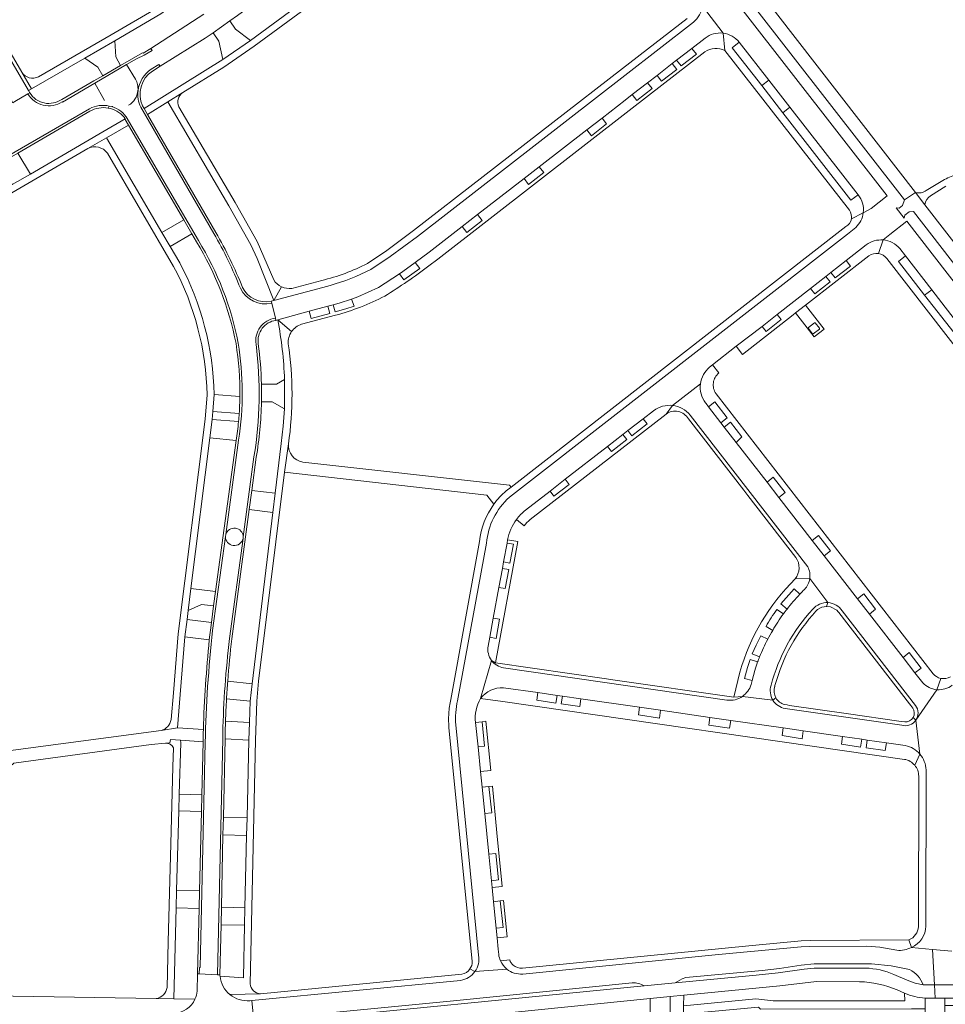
# Model space of a CAD drawing. Header units: metres. Extents: x 166325 to 190320, y 381923 to 404576.
# Tile 96 of 256: x 171317 to 171529, y 385878 to 386103. Entities that reach past the tile are written whole.
import ezdxf

# ---------------------------------------------------------------- set-up
doc = ezdxf.new("R2010")
doc.units = ezdxf.units.M
for name, color, linetype, lineweight in [('B-WE-VH-VERHARDING_ASFALT-GV', 8, 'Continuous', 18), ('B-WE-VH-VERHARDING_BETONSTRAATSTEEN-GV', 8, 'Continuous', 18), ('B-WE-VH-VERHARDING_HALFVERHARDING-GV', 8, 'Continuous', 18)]:
    doc.layers.add(name, color=color, linetype=linetype, lineweight=lineweight)

msp = doc.modelspace()

# ---------------------------------------------------------------- linework, layer by layer
at = {"layer": 'B-WE-VH-VERHARDING_ASFALT-GV', "flags": 128}
msp.add_lwpolyline([(171446.234, 386161.375), (171445.371, 386162.487), (171444.769, 386163.306), (171443.865, 386164.536), (171443.155, 386165.502), (171442.59, 386166.271), (171442.513, 386166.375), (171440.489, 386169.129), (171439.918, 386169.907), (171439.796, 386170.072), (171437.418, 386167.932), (171440.773, 386163.475), (171442.884, 386160.73), (171482.712, 386109.335), (171482.14, 386108.297), (171481.359, 386107.659), (171480.647, 386107.76), (171482.498, 386105.371), (171482.586, 386106.084), (171483.365, 386106.713), (171484.618, 386106.876), (171519.418, 386062.154), (171521.923, 386063.795), (171514.016, 386073.989)], close=True, dxfattribs=at)
for points in [[(171336.406, 386084.867), (171334.255, 386088.793), (171326.809, 386084.477), (171326.739, 386084.564)], [(171318.889, 386086.373), (171315.891, 386084.599)], [(171344.104, 386087.092), (171344.078, 386087.107)], [(171338.348, 386083.451), (171337.528, 386083.593)], [(171582.95, 385985.12), (171579.006, 385990.205), (171576.733, 385993.134), (171524.073, 386061.024), (171521.923, 386063.795), (171519.418, 386062.154), (171519.007, 386060.807), (171518.235, 386060.225), (171517.538, 386060.322), (171519.389, 386057.935), (171519.485, 386058.623), (171520.491, 386059.368), (171521.49, 386059.463), (171578.403, 385986.019), (171577.953, 385984.861), (171577.161, 385984.237), (171576.487, 385984.316), (171578.327, 385981.944), (171578.389, 385982.607), (171579.273, 385983.28), (171580.515, 385983.361), (171649.012, 385895.301)], [(171375.513, 386035.062), (171374.674, 386038.474)], [(171367.107, 386007.172), (171364.155, 385985.549)], [(171368.18, 385985.07), (171370.63, 386003.346)], [(171364.099, 385985.141), (171361.165, 385963.657)], [(171364.155, 385985.549), (171364.099, 385985.141)], [(171368.115, 385984.639), (171368.18, 385985.07)], [(171365.039, 385961.767), (171368.115, 385984.639)], [(171363.464, 385938.905), (171363.492, 385940.188)], [(171359.463, 385937.997), (171358.32, 385886.554), (171358.168, 385886.557), (171358.119, 385885.053), (171362.294, 385884.86), (171363.464, 385938.905)], [(171654.26, 385882.652), (171659.639, 385886.332), (171657.129, 385888.526), (171656.288, 385887.668), (171650.66, 385883.845), (171649.334, 385882.944), (171648.541, 385882.56), (171647.79, 385882.455), (171626.909, 385882.471), (171622.521, 385882.475), (171599.306, 385882.493), (171592.264, 385882.499), (171557.601, 385882.526), (171550.276, 385882.532), (171532.819, 385882.546), (171529.025, 385882.549), (171526.312, 385882.562), (171526.456, 385879.546), (171528.646, 385879.547), (171592.554, 385879.552), (171597.059, 385879.529), (171599.409, 385879.525), (171637.672, 385879.49), (171647.255, 385879.481)], [(171510.508, 385886.418), (171498.761, 385886.387), (171496.493, 385886.189), (171490.558, 385885.344), (171485.53, 385884.79), (171466.955, 385883.015), (171459.914, 385882.342), (171373.067, 385873.783), (171370.089, 385873.358), (171367.138, 385872.774), (171361.973, 385871.602), (171363.162, 385868.058)], [(171524.445, 385879.545), (171526.456, 385879.546), (171526.312, 385882.562), (171523.716, 385882.574), (171521.839, 385882.963), (171520.006, 385883.66), (171517.015, 385884.945)], [(171461.262, 385879.462), (171465.846, 385879.908), (171468.916, 385880.206), (171490.901, 385882.341), (171499.317, 385883.373), (171509.137, 385883.295)], [(171517.726, 385881.408), (171519.452, 385880.637)], [(171364.895, 385869.128), (171369.881, 385870.273), (171372.813, 385870.724), (171416.77, 385874.985), (171461.262, 385879.462)]]:
    msp.add_lwpolyline(points, dxfattribs=at)
at = {"layer": 'B-WE-VH-VERHARDING_ASFALT-GV'}
for points in [[(171326.739, 386084.564, -0.425905), (171318.889, 386086.373)], [(171344.078, 386087.107, -0.2385838), (171341.94, 386083.753)], [(171344.713, 386083.364, -0.1397912), (171344.104, 386087.092)], [(171367.524, 386041.894, 0.0353416), (171361.463, 386054.426)], [(171367.012, 386029.371, -0.0790575), (171367.107, 386007.172)], [(171368.115, 385984.639, -0.9019308), (171364.099, 385985.141)], [(171368.18, 385985.07, 0.8518942), (171364.155, 385985.549)], [(171361.165, 385963.657, 0.0219761), (171359.463, 385937.997)], [(171363.492, 385940.188, -0.0235846), (171365.039, 385961.767)], [(171517.015, 385884.945, 0.0895155), (171510.508, 385886.418)], [(171509.137, 385883.295, -0.0934571), (171517.726, 385881.408)], [(171519.452, 385880.637, 0.0904952), (171524.173, 385879.554)]]:
    msp.add_lwpolyline(points, format="xyb", dxfattribs=at)
at = {"layer": 'B-WE-VH-VERHARDING_BETONSTRAATSTEEN-GV', "flags": 128}
for points in [[(171437.967, 386148.514), (171435.185, 386152.119), (171411.962, 386130.503), (171409.145, 386127.88), (171407.749, 386126.581), (171399.28, 386120.338), (171395.987, 386117.904), (171393.61, 386116.151), (171390.236, 386113.662), (171369.812, 386098.595), (171363.499, 386094.255), (171345.482, 386083.036), (171346.287, 386081.645), (171350.95, 386084.523), (171354.34, 386086.663), (171363.7, 386092.452), (171370.702, 386097.248), (171408.845, 386125.366), (171433.832, 386148.548)], [(171285.596, 386135.33), (171285.948, 386134.927), (171298.002, 386114.225), (171301.416, 386108.366), (171314.315, 386086.21), (171315.136, 386084.844), (171315.446, 386084.329), (171315.891, 386084.599), (171318.889, 386086.373), (171319.33, 386086.634), (171319.042, 386087.128), (171289.275, 386138.184)], [(171289.275, 386138.184), (171319.042, 386087.128), (171319.749, 386087.534), (171317.524, 386091.355), (171303.898, 386114.756)], [(171338.828, 386098.522), (171349.353, 386104.666), (171355.736, 386109.405), (171358.825, 386111.68), (171362.041, 386114.065), (171365.077, 386116.307), (171375.623, 386124.06), (171372.898, 386127.683)], [(171372.687, 386123.924), (171348.542, 386106.015), (171337.989, 386099.847), (171321.37, 386090.295)], [(171347.122, 386092.015), (171348.873, 386093.113), (171349.15, 386092.671), (171359.475, 386099.092), (171361.258, 386100.344), (171365.109, 386103.049), (171366.856, 386104.276), (171386.266, 386118.564), (171389.116, 386120.662), (171392.24, 386122.962)], [(171477.919, 386100.255), (171473.193, 386106.451)], [(171510.011, 386059.189), (171511.799, 386060.158), (171515.439, 386063.021), (171482.498, 386105.371), (171480.647, 386107.76)], [(171359.19, 386104.577), (171347.019, 386096.778), (171347.32, 386096.271), (171345.501, 386095.186), (171343.786, 386094.405), (171341.5, 386093.059), (171343.502, 386089.753)], [(171469.722, 386103.625), (171454.892, 386092.146), (171407.102, 386055.082), (171400.999, 386050.561), (171396.569, 386047.588)], [(171471.181, 386102.765), (171455.475, 386090.597), (171407.996, 386053.748), (171401.759, 386049.185), (171397.333, 386046.233)], [(171455.475, 386090.597), (171471.181, 386102.765)], [(171478.33, 386096.278), (171477.919, 386100.255)], [(171477.919, 386100.255), (171478.33, 386096.278), (171506.821, 386059.731)], [(171317.524, 386091.355), (171319.749, 386087.534), (171331.901, 386094.533), (171338.828, 386098.522)], [(171473.8, 386099.119), (171470.782, 386096.776), (171471.836, 386095.447), (171468.328, 386092.759), (171467.288, 386094.064), (171466.304, 386093.3), (171467.343, 386091.953), (171463.851, 386089.258), (171462.816, 386090.592), (171460.651, 386088.912), (171461.693, 386087.604), (171458.206, 386084.88), (171457.155, 386086.198), (171455.556, 386084.957), (171450.248, 386080.842), (171451.296, 386079.506), (171447.794, 386076.77), (171446.756, 386078.134), (171435.891, 386069.71), (171436.931, 386068.36), (171433.42, 386065.649), (171432.402, 386067.004), (171421.769, 386058.759), (171422.812, 386057.401), (171419.298, 386054.685), (171418.255, 386056.034), (171410.728, 386050.197), (171407.513, 386047.83), (171408.552, 386046.438), (171404.93, 386043.838), (171403.918, 386045.243), (171399.097, 386042.078), (171394.364, 386039.933), (171392.939, 386039.414), (171393.535, 386037.836), (171391.641, 386037.202), (171389.227, 386036.486), (171388.753, 386038.103), (171387.535, 386037.775), (171387.988, 386036.164), (171383.702, 386035.001), (171383.273, 386036.628), (171376.055, 386034.675), (171379.217, 386031.987)], [(171432.402, 386067.004), (171435.891, 386069.71), (171446.756, 386078.134), (171450.248, 386080.842), (171455.556, 386084.957), (171457.155, 386086.198), (171460.651, 386088.912), (171462.816, 386090.592), (171466.304, 386093.3), (171467.288, 386094.064), (171470.782, 386096.776), (171473.8, 386099.119)], [(171491.569, 386082.066), (171486.757, 386088.248), (171480.031, 386096.889), (171481.647, 386098.166)], [(171481.647, 386098.166), (171488.392, 386089.494), (171493.211, 386083.298), (171508.798, 386063.257)], [(171341.5, 386093.059), (171343.786, 386094.405), (171345.501, 386095.186), (171347.32, 386096.271), (171347.019, 386096.778), (171345.309, 386095.683), (171345.155, 386095.755), (171340.111, 386092.854), (171336.033, 386090.508), (171333.958, 386089.368), (171326.665, 386085.119)], [(171410.633, 386047.018), (171412.669, 386048.598), (171457.148, 386083.115), (171473.766, 386095.983)], [(171326.739, 386084.564), (171326.809, 386084.477), (171334.255, 386088.793), (171341.5, 386093.059)], [(171347.397, 386091.58), (171349.15, 386092.671), (171348.873, 386093.113), (171347.122, 386092.015)], [(171397.333, 386046.233), (171401.759, 386049.185), (171407.996, 386053.748), (171455.475, 386090.597)], [(171319.33, 386086.634), (171318.889, 386086.373)], [(171354.34, 386086.663), (171350.95, 386084.523), (171364.875, 386060.75), (171369.926, 386051.81), (171371.333, 386048.692), (171375.143, 386039.14), (171376.942, 386042.247)], [(171332.972, 386082.971), (171279.031, 386051.734), (171279.071, 386051.641)], [(171279.08, 386051.039), (171283.967, 386053.88), (171287.691, 386056.045), (171291.865, 386058.47), (171306.892, 386067.203), (171310.893, 386069.529), (171312.441, 386070.429), (171316.594, 386072.842), (171333.091, 386082.43)], [(171337.248, 386083.114), (171337.527, 386083.591), (171337.528, 386083.593)], [(171344.713, 386083.364), (171361.463, 386054.426)], [(171361.914, 386054.644), (171346.287, 386081.645), (171345.482, 386083.036), (171345.155, 386083.6)], [(171375.135, 386043.822), (171371.328, 386052.589), (171366.307, 386061.485), (171353.46, 386083.404)], [(171508.798, 386063.257), (171507.176, 386062.018), (171491.569, 386082.066)], [(171340.904, 386081.02), (171341.125, 386080.641), (171341.194, 386080.523), (171341.939, 386079.241), (171354.565, 386057.535), (171356.43, 386054.329), (171357.487, 386052.512)], [(171357.905, 386052.813), (171341.423, 386081.147)], [(171353.631, 386047.709), (171351.44, 386051.454), (171349.578, 386054.637), (171336.902, 386076.307), (171332.594, 386073.875)], [(171337.095, 386072.808), (171352.25, 386046.903)], [(171388.03, 386042.543), (171386.393, 386042.111), (171375.143, 386039.14), (171374.549, 386038.983), (171374.674, 386038.474), (171375.513, 386035.062), (171375.635, 386034.562), (171376.055, 386034.675), (171383.273, 386036.628), (171387.535, 386037.775), (171388.753, 386038.103), (171390.101, 386038.484), (171392.939, 386039.414), (171394.364, 386039.933), (171399.097, 386042.078), (171403.918, 386045.243), (171404.68, 386045.743), (171407.513, 386047.83), (171410.728, 386050.197), (171418.255, 386056.034), (171421.769, 386058.759), (171432.402, 386067.004)], [(171510.011, 386059.189), (171507.281, 386057.748)], [(171511.799, 386060.158), (171510.011, 386059.189)], [(171519.938, 386057.228), (171516.063, 386054.231), (171514.573, 386052.945)], [(171568.66, 385982.984), (171570.452, 385984.301), (171574.215, 385987.245), (171519.938, 386057.228)], [(171506.044, 386056.011), (171429.438, 385996.421), (171428.3, 385995.54)], [(171429.044, 385994.094), (171506.417, 386054.303), (171508.282, 386055.836)], [(171514.573, 386052.945), (171513.46, 386049.842)], [(171514.573, 386052.945), (171516.063, 386054.231)], [(171510.68, 386051.83), (171506.093, 386048.247), (171507.075, 386046.997), (171503.593, 386044.258), (171502.552, 386045.481), (171501.435, 386044.608), (171502.438, 386043.347), (171498.935, 386040.609), (171497.946, 386041.883), (171490.335, 386035.914), (171491.24, 386034.734), (171487.769, 386032.015), (171486.842, 386033.19), (171480.961, 386028.629), (171482.403, 386026.783), (171493.974, 386035.817), (171494.526, 386036.248), (171496.788, 386038.015)], [(171490.335, 386035.914), (171497.946, 386041.883), (171501.435, 386044.608), (171502.552, 386045.481), (171506.093, 386048.247), (171510.68, 386051.83)], [(171539.016, 386021.082), (171530.768, 386031.711), (171524.039, 386040.313), (171518.036, 386048.053), (171519.645, 386049.318), (171518.326, 386051.021)], [(171518.326, 386051.021), (171519.645, 386049.318), (171525.65, 386041.556), (171532.327, 386032.957), (171540.603, 386022.286), (171545.727, 386015.679), (171553.69, 386005.413), (171558.673, 385998.988), (171567.424, 385987.705), (171567.614, 385987.46)], [(171496.788, 386038.015), (171511.262, 386049.315)], [(171515.41, 386048.703), (171529.397, 386030.671), (171564.88, 385984.993)], [(171386.116, 386043.679), (171379.307, 386041.861)], [(171376.942, 386042.247), (171375.143, 386039.14), (171386.393, 386042.111), (171388.03, 386042.543)], [(171374.674, 386038.474), (171374.549, 386038.983)], [(171375.635, 386034.562), (171375.513, 386035.062)], [(171379.217, 386031.987), (171376.055, 386034.675)], [(171381.519, 386033.69), (171389.296, 386035.732)], [(171474.841, 386023.834), (171475.508, 386024.354), (171480.961, 386028.629), (171486.842, 386033.19), (171490.335, 386035.914)], [(171476.948, 386022.524), (171475.508, 386024.354), (171474.841, 386023.834)], [(171377.617, 386021.016), (171377.593, 386014.33), (171377.334, 386010.36), (171376.863, 386006.409), (171375.503, 385995.002), (171374.964, 385990.593), (171370.175, 385951.421), (171369.787, 385947.448), (171369.595, 385942.545), (171369.441, 385938.547), (171369.036, 385920.761), (171368.945, 385916.765), (171368.568, 385900.216), (171368.477, 385896.228), (171368.203, 385884.17), (171362.86, 385884.534)], [(171372.329, 386015.904), (171372.321, 386019.965)], [(171466.382, 386015.098), (171472.74, 386020.059)], [(171359.897, 386017.505), (171359.462, 386011.954), (171353.288, 385962.866), (171352.19, 385949.341), (171351.678, 385943.243)], [(171355.569, 385968.185), (171356.203, 385973.229), (171360.543, 386007.723), (171361.062, 386011.888), (171361.205, 386013.743), (171361.495, 386017.629)], [(171367.402, 386017.154), (171361.495, 386017.629), (171361.205, 386013.743), (171367.245, 386013.247)], [(171526.002, 385953.733), (171476.326, 386017.757)], [(171464.878, 386013.126), (171466.382, 386015.098)], [(171473.9, 386015.697), (171474.035, 386015.524), (171474.613, 386014.779), (171476.034, 386015.933), (171478.871, 386012.268), (171477.438, 386011.138), (171478.21, 386010.143), (171479.65, 386011.251), (171482.249, 386007.918), (171480.925, 386006.644), (171487.978, 385997.555), (171489.405, 385998.672), (171492.142, 385995.163), (171490.697, 385994.051), (171498.337, 385984.205), (171499.762, 385985.319), (171502.497, 385981.81), (171501.041, 385980.719), (171508.677, 385970.878), (171510.112, 385971.981), (171512.824, 385968.48), (171511.389, 385967.383), (171519.108, 385957.436), (171520.531, 385958.556), (171523.253, 385955.042), (171521.82, 385953.94), (171523.606, 385951.638)], [(171498.337, 385984.205), (171490.697, 385994.051), (171487.978, 385997.555), (171480.925, 386006.644), (171478.21, 386010.143), (171477.438, 386011.138), (171474.613, 386014.779), (171474.035, 386015.524), (171473.9, 386015.697)], [(171367.094, 386011.391), (171361.062, 386011.888), (171360.543, 386007.723), (171366.56, 386007.113)], [(171462.033, 386013.897), (171459.651, 386012.047), (171460.574, 386010.881), (171457.082, 386008.171), (171456.168, 386009.341), (171454.989, 386008.425), (171455.906, 386007.274), (171452.408, 386004.556), (171451.501, 386005.715), (171441.829, 385998.2), (171442.739, 385997.038), (171439.234, 385994.315), (171438.345, 385995.493), (171432.713, 385991.117)], [(171432.713, 385991.117), (171438.345, 385995.493), (171441.829, 385998.2), (171451.501, 386005.715), (171454.989, 386008.425), (171456.168, 386009.341), (171459.651, 386012.047), (171462.033, 386013.897)], [(171433.781, 385988.993), (171464.878, 386013.126)], [(171469.994, 386012.036), (171482.657, 385995.705), (171483.572, 385994.525), (171494.569, 385980.343)], [(171470.386, 386012.875), (171497.309, 385978.206)], [(171366.56, 386007.113), (171361.851, 385972.525), (171361.402, 385969.229), (171360.888, 385965.465), (171360.652, 385963.718), (171360.53, 385962.595), (171360.411, 385961.471)], [(171361.165, 385963.657), (171364.099, 385985.141), (171364.155, 385985.549), (171367.107, 386007.172)], [(171377.597, 385999.823), (171378.519, 386006.283)], [(171378.519, 386006.283), (171377.597, 385999.823), (171423.918, 385994.576), (171425.504, 385992.511)], [(171370.63, 386003.346), (171368.18, 385985.07), (171368.115, 385984.639), (171365.039, 385961.767)], [(171365.534, 385961.722), (171369.537, 385991.263), (171370.133, 385995.667), (171371.16, 386003.243)], [(171428.3, 385995.54), (171429.438, 385996.421), (171429.08, 385996.873), (171381.784, 386002.149)], [(171369.791, 385882.836), (171370.973, 385938.569), (171371.304, 385947.439), (171371.674, 385952.035), (171377.597, 385999.823)], [(171430.68, 385989.032), (171432.419, 385987.527)], [(171422.245, 385983.951), (171415.641, 385947.872)], [(171423.814, 385983.619), (171417.196, 385947.568)], [(171430.951, 385983.976), (171428.639, 385984.359), (171428.528, 385983.618), (171429.975, 385983.384), (171429.17, 385979.032), (171427.733, 385979.306), (171427.462, 385977.838), (171428.911, 385977.574), (171428.108, 385973.226), (171426.658, 385973.484), (171425.357, 385966.433), (171426.811, 385966.178), (171426.01, 385961.816), (171424.557, 385962.096), (171424.18, 385960.056)], [(171424.18, 385960.056), (171424.557, 385962.096), (171425.357, 385966.433), (171426.658, 385973.484), (171427.462, 385977.838), (171427.733, 385979.306), (171428.528, 385983.618), (171428.639, 385984.359)], [(171424.945, 385956.788), (171425.846, 385956.206), (171430.951, 385983.976)], [(171523.606, 385951.638), (171521.82, 385953.94), (171519.108, 385957.436), (171511.389, 385967.383), (171508.677, 385970.878), (171501.041, 385980.719), (171498.337, 385984.205)], [(171494.412, 385975.445), (171497.751, 385975.485)], [(171497.751, 385975.485), (171501.923, 385970.002)], [(171492.559, 385968.513), (171491.132, 385969.698), (171494.201, 385973.186), (171495.461, 385971.912)], [(171499.177, 385968.04), (171499.312, 385968.185), (171499.448, 385968.329), (171499.478, 385968.361), (171499.508, 385968.393), (171500.532, 385968.98), (171501.59, 385969.147), (171501.923, 385970.002)], [(171501.923, 385970.002), (171501.59, 385969.147), (171502.537, 385969.026), (171503.984, 385968.264), (171504.271, 385967.893), (171504.418, 385967.703), (171520.592, 385946.831), (171520.869, 385946.474), (171521.332, 385945.877)], [(171349.371, 385940.729), (171353.143, 385941.353), (171353.707, 385949.017), (171354.831, 385962.145), (171355.31, 385966.131), (171355.569, 385968.185)], [(171491.732, 385967.41), (171490.263, 385968.453)], [(171521.956, 385946.471), (171505.17, 385968.101)], [(171489.275, 385963.655), (171487.758, 385964.563)], [(171488.147, 385961.616), (171486.576, 385962.431), (171485.47, 385960.231), (171484.613, 385958.293), (171486.295, 385957.601)], [(171422.474, 385948.093), (171424.945, 385956.788)], [(171452.742, 385952.333), (171451.264, 385952.545), (171425.846, 385956.206), (171424.945, 385956.788)], [(171484.326, 385951.265), (171484.57, 385952.203), (171482.801, 385952.661), (171483.48, 385955.141), (171484.104, 385956.987), (171485.837, 385956.421)], [(171485.837, 385956.421), (171484.104, 385956.987), (171483.48, 385955.141), (171482.801, 385952.661), (171484.57, 385952.203), (171485.165, 385954.487)], [(171427.715, 385955.068), (171478.798, 385947.701)], [(171481.776, 385954.093), (171480.402, 385948.349), (171482.362, 385948.553)], [(171485.165, 385954.487), (171484.57, 385952.203), (171484.326, 385951.265)], [(171364.345, 385947.981), (171369.787, 385947.448), (171370.175, 385951.421)], [(171370.175, 385951.421), (171364.609, 385952.022)], [(171482.362, 385948.553), (171480.402, 385948.349), (171452.742, 385952.333)], [(171489.72, 385950.715), (171489.73, 385950.755), (171489.741, 385950.795), (171489.799, 385951.017), (171489.859, 385951.24)], [(171526.857, 385950.084), (171527.736, 385952.68)], [(171427.692, 385950.536), (171435.569, 385949.404), (171439.941, 385948.775), (171441.199, 385948.595), (171445.419, 385947.988), (171458.818, 385946.062), (171463.627, 385945.37), (171474.91, 385943.748), (171479.687, 385943.061), (171491.678, 385941.337), (171496.27, 385940.677), (171505.247, 385939.386), (171509.653, 385938.753), (171510.904, 385938.573), (171515.296, 385937.942), (171519.606, 385937.322)], [(171474.91, 385943.748), (171463.627, 385945.37), (171463.367, 385943.604), (171458.565, 385944.305), (171458.818, 385946.062), (171445.419, 385947.988), (171445.166, 385946.223), (171440.927, 385946.86), (171441.199, 385948.595), (171439.941, 385948.775), (171439.671, 385947.026), (171435.292, 385947.65), (171435.569, 385949.404), (171427.692, 385950.536)], [(171522.015, 385943.095), (171526.857, 385950.084)], [(171526.857, 385950.084), (171522.015, 385943.095), (171522.947, 385935.354)], [(171422.474, 385948.093), (171427.565, 385947.383), (171519.414, 385934.148)], [(171482.362, 385948.553), (171489.313, 385947.699)], [(171490.011, 385948.222), (171489.313, 385947.699)], [(171519.485, 385942.716), (171518.163, 385942.906), (171506.602, 385944.569), (171493.153, 385946.504), (171492.598, 385946.584), (171491.986, 385946.672)], [(171415.178, 385944.623), (171415.172, 385944.511), (171415.166, 385944.399)], [(171492.13, 385945.777), (171518.843, 385941.942)], [(171364.009, 385938.829), (171369.441, 385938.547), (171369.595, 385942.545)], [(171369.595, 385942.545), (171364.112, 385942.867)], [(171416.781, 385942.064), (171422.006, 385889.326)], [(171426.613, 385889.537), (171426.494, 385890.732), (171426.24, 385893.306), (171426.02, 385895.521), (171425.418, 385901.586), (171425.092, 385904.807), (171424.945, 385906.386), (171424.342, 385912.471), (171423.419, 385921.771), (171422.818, 385927.818), (171422.463, 385931.387), (171421.901, 385937.043), (171421.304, 385942.548)], [(171519.606, 385937.322), (171515.296, 385937.942), (171515.028, 385936.154), (171510.631, 385936.8), (171510.904, 385938.573), (171509.653, 385938.753), (171509.377, 385936.97), (171505.002, 385937.63), (171505.247, 385939.386), (171496.27, 385940.677), (171496.007, 385938.819), (171491.427, 385939.579), (171491.678, 385941.337), (171479.687, 385943.061), (171479.424, 385941.318), (171474.646, 385941.983), (171474.91, 385943.748)], [(171521.401, 385943.723), (171522.015, 385943.095)], [(171522.947, 385935.354), (171522.015, 385943.095)], [(171359.046, 385940.955), (171353.143, 385941.353), (171349.371, 385940.729), (171314.389, 385936.121), (171314.914, 385932.591), (171315.726, 385933.279), (171316.228, 385933.348), (171347.139, 385937.566), (171350.4, 385937.847)], [(171363.492, 385940.188), (171363.464, 385938.905), (171362.294, 385884.86), (171362.834, 385884.834), (171363.084, 385896.319), (171363.171, 385900.339), (171363.531, 385916.892), (171363.618, 385920.882), (171364.009, 385938.829)], [(171415.234, 385941.459), (171420.548, 385887.931)], [(171350.4, 385937.847), (171351.364, 385937.93), (171351.498, 385938.659), (171353.817, 385938.507), (171358.974, 385938.168)], [(171353.418, 385922.375), (171353.52, 385926.191), (171353.864, 385937.953), (171353.817, 385938.507), (171351.498, 385938.659), (171351.364, 385937.93), (171350.4, 385937.847)], [(171358.974, 385938.168), (171358.691, 385926.068), (171358.603, 385922.252), (171358.177, 385904.041), (171358.083, 385899.997), (171357.735, 385885.062), (171358.119, 385885.053), (171358.168, 385886.557), (171358.32, 385886.554), (171359.463, 385937.997)], [(171352.208, 385936.792), (171352.092, 385932.428), (171351.624, 385914.787), (171351.029, 385892.376), (171350.752, 385881.955)], [(171522.947, 385935.354), (171521.756, 385932.824)], [(171524.373, 385931.747), (171524.307, 385896.025)], [(171522.68, 385930.302), (171522.625, 385895.893)], [(171348.267, 385879.449), (171352.277, 385879.359), (171352.816, 385900.154), (171352.925, 385904.172), (171353.418, 385922.375)], [(171521.008, 385891.124), (171520.456, 385892.837), (171497.914, 385892.701), (171495.768, 385892.6), (171483.845, 385891.521), (171432.017, 385886.399)], [(171520.456, 385892.837), (171521.008, 385891.124)], [(171517.686, 385890.475), (171513.767, 385891.156), (171510.784, 385891.382), (171497.788, 385891.327), (171495.811, 385891.239), (171476.859, 385889.479), (171432.107, 385885.037)], [(171476.859, 385889.479), (171495.811, 385891.239), (171497.788, 385891.327), (171510.784, 385891.382), (171513.767, 385891.156), (171517.686, 385890.475)], [(171523.716, 385882.574), (171526.312, 385882.562), (171525.83, 385890.661), (171521.008, 385891.124)], [(171521.008, 385891.124), (171525.83, 385890.661), (171530.233, 385890.239)], [(171530.233, 385890.239), (171525.83, 385890.661), (171526.312, 385882.562), (171529.025, 385882.549)], [(171429.113, 385888.273), (171427.019, 385888.056)], [(171432.107, 385885.037), (171476.859, 385889.479)], [(171421.16, 385885.597), (171420.028, 385886.205)], [(171421.16, 385885.597), (171428.452, 385886.178)], [(171520.575, 385886.047), (171516.383, 385886.895), (171511.852, 385887.343), (171498.795, 385887.339), (171495.803, 385887.077), (171490.839, 385886.334), (171486.888, 385885.883), (171469.424, 385884.212), (171468.578, 385883.967), (171466.955, 385883.015), (171485.53, 385884.79), (171490.558, 385885.344), (171496.493, 385886.189), (171498.761, 385886.387), (171510.508, 385886.418)], [(171469.424, 385884.212), (171486.888, 385885.883), (171490.839, 385886.334), (171495.803, 385887.077), (171498.795, 385887.339), (171511.852, 385887.343), (171516.383, 385886.895), (171520.575, 385886.047)], [(171362.834, 385884.834), (171362.294, 385884.86), (171358.119, 385885.053), (171357.735, 385885.062), (171357.643, 385881.131)], [(171418.168, 385885.011), (171372.098, 385880.544), (171365.134, 385880.331)], [(171369.648, 385878.947), (171370.119, 385878.992), (171417.901, 385883.6)], [(171417.901, 385883.6), (171370.119, 385878.992), (171370.574, 385874.365), (171372.935, 385874.718), (171416.26, 385878.939), (171457.136, 385883.035)], [(171459.914, 385882.342), (171466.955, 385883.015), (171468.578, 385883.967), (171469.424, 385884.212)], [(171517.015, 385884.945), (171520.006, 385883.66), (171521.839, 385882.963), (171523.716, 385882.574)], [(171357.131, 385879.271), (171352.277, 385879.359), (171348.267, 385879.449), (171235.988, 385881.31)], [(171359.142, 385871.935), (171359.274, 385870.989), (171361.973, 385871.602), (171367.138, 385872.774), (171370.089, 385873.358), (171373.067, 385873.783), (171459.914, 385882.342)], [(171457.136, 385883.035), (171416.26, 385878.939), (171372.935, 385874.718), (171370.574, 385874.365), (171369.64, 385874.226), (171366.154, 385873.506), (171361.282, 385872.33)], [(171361.282, 385872.33), (171366.154, 385873.506), (171369.64, 385874.226), (171370.574, 385874.365), (171370.119, 385878.992)], [(171365.134, 385880.331), (171372.098, 385880.544)], [(171370.119, 385878.992), (171369.648, 385878.947)], [(171465.755, 385862.861), (171465.783, 385868.625), (171465.79, 385869.993), (171465.807, 385873.074), (171465.846, 385879.908), (171461.262, 385879.462), (171461.268, 385875.761), (171461.272, 385873.373), (171461.279, 385869.18), (171461.256, 385865.788), (171461.251, 385863.17)], [(171468.824, 385862.921), (171468.842, 385869.93), (171468.844, 385874.511), (171468.876, 385877.801), (171468.916, 385880.206), (171465.846, 385879.908), (171465.807, 385873.074), (171467.474, 385873.063), (171467.477, 385868.622), (171465.783, 385868.625), (171465.755, 385862.861)], [(171519.452, 385880.637), (171519.475, 385878.915), (171489.387, 385878.886), (171485.385, 385879.385), (171468.876, 385877.801), (171468.844, 385874.511)], [(171470.361, 385876.045), (171486.043, 385877.499), (171486.522, 385877), (171521.013, 385877.052), (171524.181, 385877.057), (171524.173, 385879.554)], [(171524.173, 385879.554), (171524.181, 385877.057), (171524.181, 385843.795)], [(171528.72, 385846.136), (171528.645, 385877.874), (171528.646, 385879.547), (171526.456, 385879.546), (171524.445, 385879.545)], [(171592.554, 385879.552), (171528.646, 385879.547), (171528.645, 385877.874), (171534.495, 385877.878), (171587.155, 385877.913)]]:
    msp.add_lwpolyline(points, dxfattribs=at)
at = {"layer": 'B-WE-VH-VERHARDING_BETONSTRAATSTEEN-GV'}
for points in [[(171473.193, 386106.451, -0.193318), (171471.181, 386102.765)], [(171477.919, 386100.255, 0.1976521), (171473.8, 386099.119)], [(171481.647, 386098.166, 0.1975809), (171477.919, 386100.255)], [(171473.766, 386095.983, -0.2815646), (171478.33, 386096.278)], [(171321.37, 386090.295, -0.4003568), (171317.524, 386091.355)], [(171344.104, 386087.092, -0.2199437), (171347.122, 386092.015)], [(171345.155, 386083.6, -0.3729827), (171347.397, 386091.58)], [(171343.502, 386089.753, -0.1571746), (171344.078, 386087.107)], [(171326.665, 386085.119, -0.4342508), (171319.33, 386086.634)], [(171353.46, 386083.404, -0.3692023), (171354.34, 386086.663)], [(171337.528, 386083.593, 0.1760466), (171332.972, 386082.971)], [(171333.091, 386082.43, -0.1726768), (171337.248, 386083.114)], [(171337.248, 386083.114, -0.1724567), (171340.904, 386081.02)], [(171341.423, 386081.147, 0.1761467), (171337.528, 386083.593)], [(171332.594, 386073.875, -0.3713185), (171337.095, 386072.808)], [(171508.798, 386063.257, -0.2062322), (171510.011, 386059.189)], [(171506.821, 386059.731, -0.2098386), (171507.281, 386057.748)], [(171508.282, 386055.836, 0.1817456), (171510.011, 386059.189)], [(171507.281, 386057.748, -0.2205624), (171506.044, 386056.011)], [(171357.487, 386052.512, -0.0883574), (171366.518, 386029.254)], [(171367.012, 386029.371, 0.09073), (171357.905, 386052.813)], [(171368.022, 386042.084, 0.0340721), (171361.914, 386054.644)], [(171514.573, 386052.945, 0.1863236), (171510.68, 386051.83)], [(171518.326, 386051.021, 0.1945934), (171514.573, 386052.945)], [(171511.262, 386049.315, -0.193368), (171513.46, 386049.842)], [(171513.46, 386049.842, -0.1932872), (171515.41, 386048.703)], [(171352.25, 386046.903, -0.1188126), (171359.897, 386017.505)], [(171361.495, 386017.629, 0.118486), (171353.631, 386047.709)], [(171396.569, 386047.588, -0.0605657), (171386.116, 386043.679)], [(171388.03, 386042.543, 0.0510811), (171397.333, 386046.233)], [(171400.521, 386040.102, 0.0248279), (171410.633, 386047.018)], [(171376.942, 386042.247, -0.1401433), (171375.135, 386043.822)], [(171367.524, 386041.894, 0.3498887), (171374.674, 386038.474)], [(171374.549, 386038.983, -0.3519042), (171368.022, 386042.084)], [(171379.307, 386041.861, -0.1396115), (171376.942, 386042.247)], [(171389.296, 386035.732, 0.0537439), (171400.521, 386040.102)], [(171375.513, 386035.062, 0.4256842), (171371.117, 386029.088)], [(171371.607, 386029.229, -0.4191099), (171375.635, 386034.562)], [(171376.055, 386034.675, -0.0394167), (171377.617, 386021.016)], [(171379.217, 386031.987, -0.1695909), (171381.519, 386033.69)], [(171378.474, 386029.222, -0.1697084), (171379.217, 386031.987)], [(171366.518, 386029.254, -0.0425182), (171367.402, 386017.154)], [(171371.117, 386029.088, -0.0727609), (171370.63, 386003.346)], [(171372.321, 386019.965, 0.0259207), (171371.607, 386029.229)], [(171378.519, 386006.283, 0.0721478), (171378.474, 386029.222)], [(171472.74, 386020.059, -0.189928), (171474.841, 386023.834)], [(171475.709, 386020.304, -0.1852162), (171476.948, 386022.524)], [(171472.74, 386020.059, 0.198944), (171473.9, 386015.697)], [(171476.326, 386017.757, -0.1920393), (171475.709, 386020.304)], [(171367.245, 386013.247, 0.014106), (171367.402, 386017.154)], [(171371.16, 386003.243, 0.0355366), (171372.329, 386015.904)], [(171462.033, 386013.897, -0.1951314), (171466.382, 386015.098)], [(171466.382, 386015.098, -0.1980234), (171470.386, 386012.875)], [(171367.245, 386013.247, -0.006062), (171367.094, 386011.391)], [(171464.878, 386013.126, -0.4388337), (171469.994, 386012.036)], [(171367.094, 386011.391, -0.0149606), (171366.56, 386007.113)], [(171381.784, 386002.149, -0.3934489), (171378.519, 386006.283)], [(171429.044, 385994.094, 0.1880443), (171423.814, 385983.619)], [(171425.504, 385992.511, -0.0606069), (171428.3, 385995.54)], [(171425.504, 385992.511, 0.1327928), (171422.245, 385983.951)], [(171432.713, 385991.117, 0.0655676), (171430.68, 385989.032)], [(171428.639, 385984.359, -0.1156702), (171430.68, 385989.032)], [(171432.419, 385987.527, -0.0615224), (171433.781, 385988.993)], [(171494.569, 385980.343, -0.3355249), (171494.412, 385975.445)], [(171497.751, 385975.485, 0.1558324), (171497.309, 385978.206)], [(171494.412, 385975.445, 0.1276442), (171481.776, 385954.093)], [(171497.751, 385975.485, -0.1560089), (171496.533, 385973.014)], [(171492.559, 385968.513, -0.023978), (171495.461, 385971.912)], [(171495.461, 385971.912, -0.0082908), (171496.533, 385973.014)], [(171498.466, 385968.517, -0.238012), (171501.923, 385970.002)], [(171505.17, 385968.101, 0.2381246), (171501.923, 385970.002)], [(171487.758, 385964.563, -0.0305174), (171490.263, 385968.453)], [(171498.466, 385968.517, 0.1227935), (171488.911, 385951.087)], [(171491.732, 385967.41, 0.024168), (171489.275, 385963.655)], [(171489.859, 385951.24, -0.1208891), (171499.177, 385968.04)], [(171492.559, 385968.513, 0.007399), (171491.732, 385967.41)], [(171488.147, 385961.616, -0.013215), (171489.275, 385963.655)], [(171360.411, 385961.471, 0.0176533), (171359.046, 385940.955)], [(171364.609, 385952.022, -0.0079445), (171365.534, 385961.722)], [(171424.945, 385956.788, -0.2016345), (171424.18, 385960.056)], [(171486.295, 385957.601, -0.0237889), (171488.147, 385961.616)], [(171424.945, 385956.788, 0.1955791), (171427.715, 385955.068)], [(171485.165, 385954.487, -0.0123551), (171485.837, 385956.421)], [(171486.295, 385957.601, 0.0079368), (171485.837, 385956.421)], [(171527.736, 385952.68, -0.165952), (171526.002, 385953.733)], [(171364.345, 385947.981, -0.0049121), (171364.609, 385952.022)], [(171482.362, 385948.553, 0.1702532), (171484.326, 385951.265)], [(171488.911, 385951.087, 0.2166784), (171489.313, 385947.699)], [(171526.857, 385950.084, -0.1853222), (171523.606, 385951.638)], [(171530.313, 385951.106, -0.1852435), (171526.857, 385950.084)], [(171529.954, 385953.012, -0.1848928), (171527.736, 385952.68)], [(171422.474, 385948.093, -0.2393074), (171427.692, 385950.536)], [(171490.011, 385948.222, -0.2001953), (171489.72, 385950.715)], [(171364.112, 385942.867, -0.0060315), (171364.345, 385947.981)], [(171415.641, 385947.872, 0.0403344), (171415.178, 385944.623)], [(171417.196, 385947.568, 0.0746595), (171416.781, 385942.064)], [(171421.304, 385942.548, -0.1627864), (171422.474, 385948.093)], [(171482.362, 385948.553, -0.1879803), (171478.798, 385947.701)], [(171489.313, 385947.699, 0.2166755), (171492.13, 385945.777)], [(171491.986, 385946.672, -0.1994408), (171490.011, 385948.222)], [(171415.166, 385944.399, 0.036542), (171415.234, 385941.459)], [(171521.332, 385945.877, -0.2864473), (171521.401, 385943.723)], [(171521.956, 385946.471, -0.3201968), (171522.015, 385943.095)], [(171351.678, 385943.243, -0.2955802), (171349.371, 385940.729)], [(171364.009, 385938.829, -0.0042073), (171364.112, 385942.867)], [(171522.015, 385943.095, -0.3200942), (171518.843, 385941.942)], [(171521.401, 385943.723, -0.2884841), (171519.485, 385942.716)], [(171359.046, 385940.955, 0.0026061), (171358.974, 385938.168)], [(171350.4, 385937.847, -0.3070046), (171352.208, 385936.792)], [(171519.606, 385937.322, -0.1670568), (171522.947, 385935.354)], [(171524.373, 385931.747, 0.1669929), (171522.947, 385935.354)], [(171519.414, 385934.148, -0.1784237), (171521.756, 385932.824)], [(171521.756, 385932.824, -0.1776193), (171522.68, 385930.302)], [(171522.625, 385895.893, -0.284548), (171520.456, 385892.837)], [(171521.008, 385891.124, 0.3011609), (171524.307, 385896.025)], [(171521.008, 385891.124, -0.1507065), (171517.686, 385890.475)], [(171422.006, 385889.326, -0.2021955), (171421.16, 385885.597)], [(171427.019, 385888.056, -0.0756756), (171426.613, 385889.537)], [(171428.452, 385886.178, -0.1168427), (171427.019, 385888.056)], [(171429.924, 385887.073, -0.1316743), (171429.113, 385888.273)], [(171420.028, 385886.205, -0.1977927), (171418.168, 385885.011)], [(171420.548, 385887.931, -0.159723), (171420.028, 385886.205)], [(171428.452, 385886.178, 0.193955), (171432.107, 385885.037)], [(171432.017, 385886.399, -0.2043759), (171429.924, 385887.073)], [(171520.575, 385886.047, -0.1980514), (171523.716, 385882.574)], [(171362.86, 385884.534, -0.0261326), (171362.834, 385884.834)], [(171362.86, 385884.534, 0.1980388), (171365.134, 385880.331)], [(171417.901, 385883.6, 0.2020983), (171421.16, 385885.597)], [(171350.752, 385881.955, -0.3400136), (171348.267, 385879.449)], [(171372.098, 385880.544, -0.4041596), (171369.791, 385882.836)], [(171459.914, 385882.342, 0.1523083), (171457.136, 385883.035)], [(171357.131, 385879.271, -0.276289), (171352.333, 385876.055)], [(171357.643, 385881.131, -0.0850161), (171357.131, 385879.271)], [(171369.648, 385878.947, -0.1953659), (171365.134, 385880.331)], [(171524.445, 385879.545, -0.0112609), (171524.173, 385879.554)]]:
    msp.add_lwpolyline(points, format="xyb", dxfattribs=at)
at = {"layer": 'B-WE-VH-VERHARDING_BETONSTRAATSTEEN-GV', "flags": 128}
for points in [[(171366.414, 386101.192), (171365.109, 386103.049), (171361.258, 386100.344), (171362.584, 386098.423), (171363.499, 386094.255), (171369.812, 386098.595)], [(171338.828, 386098.522), (171331.901, 386094.533), (171334.913, 386092.499), (171336.033, 386090.508), (171340.111, 386092.854), (171339.009, 386094.869)], [(171470.782, 386096.776), (171467.288, 386094.064), (171468.328, 386092.759), (171471.836, 386095.447)], [(171466.304, 386093.3), (171462.816, 386090.592), (171463.851, 386089.258), (171467.343, 386091.953)], [(171460.651, 386088.912), (171457.155, 386086.198), (171458.206, 386084.88), (171461.693, 386087.604)], [(171488.392, 386089.494), (171486.757, 386088.248), (171491.569, 386082.066), (171493.211, 386083.298)], [(171332.594, 386073.875), (171336.902, 386076.307), (171341.939, 386079.241), (171341.194, 386080.523), (171341.125, 386080.641), (171336.077, 386077.705), (171319.469, 386068.028), (171315.279, 386065.602), (171313.761, 386064.723), (171309.739, 386062.394), (171297.746, 386055.469), (171292.588, 386052.478), (171276.85, 386043.349), (171277.697, 386041.9), (171282.732, 386044.833)], [(171450.248, 386080.842), (171446.756, 386078.134), (171447.794, 386076.77), (171451.296, 386079.506)], [(171316.594, 386072.842), (171312.441, 386070.429), (171315.279, 386065.602), (171319.469, 386068.028)], [(171435.891, 386069.71), (171432.402, 386067.004), (171433.42, 386065.649), (171436.931, 386068.36)], [(171354.565, 386057.535), (171349.578, 386054.637), (171351.44, 386051.454), (171356.43, 386054.329)], [(171421.769, 386058.759), (171418.255, 386056.034), (171419.298, 386054.685), (171422.812, 386057.401)], [(171506.093, 386048.247), (171502.552, 386045.481), (171503.593, 386044.258), (171507.075, 386046.997)], [(171407.513, 386047.83), (171404.68, 386045.743), (171403.918, 386045.243), (171404.93, 386043.838), (171408.552, 386046.438)], [(171501.435, 386044.608), (171497.946, 386041.883), (171498.935, 386040.609), (171502.438, 386043.347)], [(171525.65, 386041.556), (171524.039, 386040.313), (171530.768, 386031.711), (171532.327, 386032.957)], [(171392.939, 386039.414), (171390.101, 386038.484), (171388.753, 386038.103), (171389.227, 386036.486), (171391.641, 386037.202), (171393.535, 386037.836)], [(171387.535, 386037.775), (171383.273, 386036.628), (171383.702, 386035.001), (171387.988, 386036.164)], [(171498.942, 386035.256), (171496.788, 386038.015), (171494.526, 386036.248), (171498.791, 386030.786), (171501.053, 386032.552)], [(171490.335, 386035.914), (171486.842, 386033.19), (171487.769, 386032.015), (171491.24, 386034.734)], [(171497.412, 386032.764), (171497.431, 386032.926), (171498.852, 386034.033), (171499.027, 386033.993), (171499.998, 386032.741), (171499.983, 386032.583), (171498.563, 386031.476), (171498.392, 386031.483)], [(171377.617, 386021.016), (171375.814, 386019.983), (171372.321, 386019.965), (171372.329, 386015.904), (171374.801, 386015.954), (171377.593, 386014.33)], [(171474.613, 386014.779), (171477.438, 386011.138), (171478.871, 386012.268), (171476.034, 386015.933)], [(171459.651, 386012.047), (171456.168, 386009.341), (171457.082, 386008.171), (171460.574, 386010.881)], [(171478.21, 386010.143), (171480.925, 386006.644), (171482.249, 386007.918), (171479.65, 386011.251)], [(171454.989, 386008.425), (171451.501, 386005.715), (171452.408, 386004.556), (171455.906, 386007.274)], [(171487.978, 385997.555), (171490.697, 385994.051), (171492.142, 385995.163), (171489.405, 385998.672)], [(171441.829, 385998.2), (171438.345, 385995.493), (171439.234, 385994.315), (171442.739, 385997.038)], [(171375.503, 385995.002), (171370.133, 385995.667), (171369.537, 385991.263), (171374.964, 385990.593)], [(171498.337, 385984.205), (171501.041, 385980.719), (171502.497, 385981.81), (171499.762, 385985.319)], [(171428.528, 385983.618), (171427.733, 385979.306), (171429.17, 385979.032), (171429.975, 385983.384)], [(171427.462, 385977.838), (171426.658, 385973.484), (171428.108, 385973.226), (171428.911, 385977.574)], [(171361.851, 385972.525), (171356.203, 385973.229), (171355.569, 385968.185), (171358.651, 385969.548), (171361.402, 385969.229)], [(171508.677, 385970.878), (171511.389, 385967.383), (171512.824, 385968.48), (171510.112, 385971.981)], [(171360.652, 385963.718), (171360.888, 385965.465), (171355.31, 385966.131), (171354.831, 385962.145), (171360.411, 385961.471), (171360.53, 385962.595)], [(171425.357, 385966.433), (171424.557, 385962.096), (171426.01, 385961.816), (171426.811, 385966.178)], [(171519.108, 385957.436), (171521.82, 385953.94), (171523.253, 385955.042), (171520.531, 385958.556)], [(171439.941, 385948.775), (171435.569, 385949.404), (171435.292, 385947.65), (171439.671, 385947.026)], [(171445.419, 385947.988), (171441.199, 385948.595), (171440.927, 385946.86), (171445.166, 385946.223)], [(171463.627, 385945.37), (171458.818, 385946.062), (171458.565, 385944.305), (171463.367, 385943.604)], [(171422.803, 385942.737), (171421.304, 385942.548), (171421.901, 385937.043), (171423.381, 385937.182)], [(171423.697, 385942.855), (171422.803, 385942.737), (171423.381, 385937.182), (171421.901, 385937.043), (171422.463, 385931.387), (171424.806, 385931.618)], [(171479.687, 385943.061), (171474.91, 385943.748), (171474.646, 385941.983), (171479.424, 385941.318)], [(171496.27, 385940.677), (171491.678, 385941.337), (171491.427, 385939.579), (171496.007, 385938.819)], [(171509.653, 385938.753), (171505.247, 385939.386), (171505.002, 385937.63), (171509.377, 385936.97)], [(171515.296, 385937.942), (171510.904, 385938.573), (171510.631, 385936.8), (171515.028, 385936.154)], [(171424.369, 385927.971), (171422.818, 385927.818), (171423.419, 385921.771), (171425.015, 385921.942)], [(171426.215, 385917.339), (171425.158, 385928.051), (171424.369, 385927.971), (171425.015, 385921.942), (171423.419, 385921.771), (171424.342, 385912.471), (171425.925, 385912.627), (171426.525, 385906.553), (171424.945, 385906.386), (171425.092, 385904.807), (171427.41, 385905.045)], [(171358.691, 385926.068), (171353.52, 385926.191), (171353.418, 385922.375), (171358.603, 385922.252)], [(171369.036, 385920.761), (171363.618, 385920.882), (171363.531, 385916.892), (171368.945, 385916.765)], [(171424.342, 385912.471), (171424.945, 385906.386), (171426.525, 385906.553), (171425.925, 385912.627)], [(171358.177, 385904.041), (171352.925, 385904.172), (171352.816, 385900.154), (171358.083, 385899.997)], [(171426.969, 385901.767), (171425.418, 385901.586), (171426.02, 385895.521), (171427.615, 385895.689)], [(171427.719, 385901.866), (171426.969, 385901.767), (171427.615, 385895.689), (171426.02, 385895.521), (171426.24, 385893.306), (171428.529, 385893.534)], [(171368.568, 385900.216), (171363.171, 385900.339), (171363.084, 385896.319), (171368.477, 385896.228)]]:
    msp.add_lwpolyline(points, close=True, dxfattribs=at)
at = {"layer": 'B-WE-VH-VERHARDING_HALFVERHARDING-GV', "flags": 128}
for points in [[(171528.166, 386066.564), (171524.415, 386064.279)], [(171521.923, 386063.795), (171524.073, 386061.024)], [(171525.408, 386063.059), (171528.909, 386065.262)]]:
    msp.add_lwpolyline(points, dxfattribs=at)
at = {"layer": 'B-WE-VH-VERHARDING_HALFVERHARDING-GV'}
for points in [[(171531.327, 386067.937, 0.0339106), (171528.166, 386066.564)], [(171524.415, 386064.279, -0.2294523), (171521.923, 386063.795)], [(171524.073, 386061.024, -0.2351029), (171525.408, 386063.059)]]:
    msp.add_lwpolyline(points, format="xyb", dxfattribs=at)

doc.saveas('drawing.dxf')
